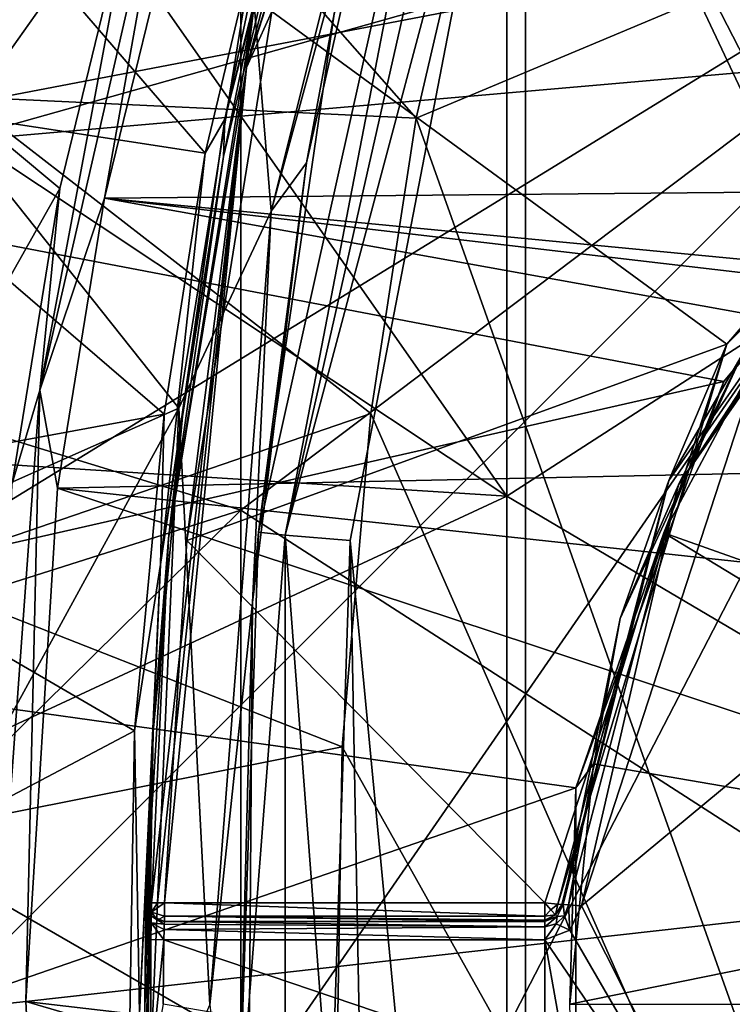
# Model space of a CAD drawing. Extents: x -252 to 252, y -10 to 685.
# Tile 30 of 256: x -9.68 to -5.81, y 81.5 to 86.85. Entities that reach past the tile are written whole.
import ezdxf

# ---------------------------------------------------------------- set-up
doc = ezdxf.new("R2010")
doc.units = 0
doc.header["$LTSCALE"] = 65.369103
for name, color, linetype in [('103', 7, 'CONTINUOUS'), ('105', 7, 'CONTINUOUS'), ('108', 7, 'CONTINUOUS'), ('111', 7, 'CONTINUOUS'), ('116', 7, 'CONTINUOUS'), ('130', 7, 'CONTINUOUS'), ('152', 7, 'CONTINUOUS'), ('164', 7, 'CONTINUOUS'), ('179', 7, 'CONTINUOUS'), ('180', 7, 'CONTINUOUS'), ('181', 7, 'CONTINUOUS'), ('202', 7, 'CONTINUOUS'), ('203', 7, 'CONTINUOUS'), ('204', 7, 'CONTINUOUS'), ('248', 7, 'CONTINUOUS'), ('249', 7, 'CONTINUOUS'), ('250', 7, 'CONTINUOUS'), ('251', 7, 'CONTINUOUS'), ('252', 7, 'CONTINUOUS'), ('2525', 7, 'CONTINUOUS'), ('281', 7, 'CONTINUOUS'), ('3404', 7, 'CONTINUOUS'), ('3406', 7, 'CONTINUOUS'), ('3408', 7, 'CONTINUOUS'), ('3501', 7, 'CONTINUOUS'), ('3507', 7, 'CONTINUOUS'), ('3510', 7, 'CONTINUOUS'), ('3514', 7, 'CONTINUOUS'), ('3540', 7, 'CONTINUOUS'), ('3571', 7, 'CONTINUOUS'), ('3574', 7, 'CONTINUOUS'), ('58', 7, 'CONTINUOUS'), ('61', 7, 'CONTINUOUS'), ('82', 7, 'CONTINUOUS'), ('83', 7, 'CONTINUOUS'), ('86', 7, 'CONTINUOUS'), ('87', 7, 'CONTINUOUS')]:
    doc.layers.add(name, color=color, linetype=linetype)

msp = doc.modelspace()

# ---------------------------------------------------------------- linework, layer by layer
at = {"layer": '103', "color": 7, "linetype": 'CONTINUOUS'}
for points in [[(-9.8274, 89.3418, -6.5), (-10.4758, 86.8225, -6.5), (-8.4242, 87.153, -6.5), (-9.8274, 89.3418, -6.5)], [(-8.4242, 87.153, -6.5), (-10.4758, 86.8225, -6.5), (-8.8154, 84.7367, -6.5), (-8.4242, 87.153, -6.5)], [(-10.4758, 86.8225, -6.5), (-10.9031, 83.8114, -6.5), (-8.8154, 84.7367, -6.5), (-10.4758, 86.8225, -6.5)], [(-8.8154, 84.7367, -6.5), (-10.9898, 80.7621, -6.5), (-8.9894, 80.707, -6.5), (-8.8154, 84.7367, -6.5)], [(-10.9031, 83.8114, -6.5), (-10.9898, 80.7621, -6.5), (-8.8154, 84.7367, -6.5), (-10.9031, 83.8114, -6.5)]]:
    msp.add_3dface(points, dxfattribs=at)
at = {"layer": '105', "color": 7, "linetype": 'CONTINUOUS'}
for points in [[(-7.5248, 88.7088, -6), (-8.1223, 86.0689, -6), (-7.9721, 86.8774), (-7.5248, 88.7088, -6)], [(-7.9721, 86.8774), (-8.1223, 86.0689, -6), (-8.383, 84.0634), (-7.9721, 86.8774)], [(-8.1223, 86.0689, -6), (-8.4155, 83.6805, -6), (-8.383, 84.0634), (-8.1223, 86.0689, -6)], [(-8.383, 84.0634), (-8.4155, 83.6805, -6), (-8.4906, 80.7718), (-8.383, 84.0634)], [(-8.4155, 83.6805, -6), (-8.4447, 79.7344, -6), (-8.4906, 80.7718), (-8.4155, 83.6805, -6)]]:
    msp.add_3dface(points, dxfattribs=at)
at = {"layer": '108', "color": 7, "linetype": 'CONTINUOUS'}
for points in [[(-6.6285, 82.0339, -15), (-5.6676, 84.9784, -15), (-5.7032, 82.802, -15), (-6.6285, 82.0339, -15)], [(-5.7032, 80.1979, -15), (-6.6285, 82.0339, -15), (-5.7032, 82.802, -15), (-5.7032, 80.1979, -15)], [(-6.692, 81.9032, -15), (-6.6285, 82.0339, -15), (-5.7032, 80.1979, -15), (-6.692, 81.9032, -15)], [(-6.8279, 81.85, -15), (-6.692, 81.9032, -15), (-5.7032, 80.1979, -15), (-6.8279, 81.85, -15)], [(-8.9, 81.5, -15), (-8.8975, 81.85, -15), (-6.8279, 81.15, -15), (-8.9, 81.5, -15)], [(-8.8975, 81.85, -15), (-6.8279, 81.85, -15), (-6.8279, 81.15, -15), (-8.8975, 81.85, -15)], [(-6.6924, 81.0971, -15), (-6.8279, 81.85, -15), (-5.7032, 80.1979, -15), (-6.6924, 81.0971, -15)], [(-6.8279, 81.15, -15), (-6.8279, 81.85, -15), (-6.6924, 81.0971, -15), (-6.8279, 81.15, -15)]]:
    msp.add_3dface(points, dxfattribs=at)
at = {"layer": '111', "color": 7, "linetype": 'CONTINUOUS'}
for points in [[(-5.7532, 85.0304, -11.1), (-6.4171, 83.5937, -14.9), (-6.4171, 83.5937, -11.1), (-5.7532, 85.0304, -11.1)], [(-5.7532, 85.0304, -14.9), (-6.4171, 83.5937, -14.9), (-5.7532, 85.0304, -11.1), (-5.7532, 85.0304, -14.9)], [(-6.4171, 83.5937, -14.9), (-6.7282, 82.042, -14.9), (-6.4171, 83.5937, -11.1), (-6.4171, 83.5937, -14.9)], [(-6.7282, 82.042, -14.9), (-6.7282, 82.042, -11.1), (-6.4171, 83.5937, -11.1), (-6.7282, 82.042, -14.9)]]:
    msp.add_3dface(points, dxfattribs=at)
at = {"layer": '116', "color": 7, "linetype": 'CONTINUOUS'}
for points in [[(-8.4242, 87.153, -6.5), (-8.3136, 85.8066, -6.3536), (-7.2658, 89.9935, -6.3536), (-8.4242, 87.153, -6.5)], [(-8.3136, 85.8066, -6.3536), (-7.5248, 88.7088, -6), (-7.2658, 89.9935, -6.3536), (-8.3136, 85.8066, -6.3536)], [(-8.1223, 86.0689, -6), (-7.5248, 88.7088, -6), (-8.3136, 85.8066, -6.3536), (-8.1223, 86.0689, -6)], [(-8.4242, 87.153, -6.5), (-8.8154, 84.7367, -6.5), (-8.3136, 85.8066, -6.3536), (-8.4242, 87.153, -6.5)], [(-8.4155, 83.6805, -6), (-8.1223, 86.0689, -6), (-8.3136, 85.8066, -6.3536), (-8.4155, 83.6805, -6)], [(-8.8154, 84.7367, -6.5), (-8.6465, 81.4971, -6.3536), (-8.3136, 85.8066, -6.3536), (-8.8154, 84.7367, -6.5)], [(-8.6465, 81.4971, -6.3536), (-8.4155, 83.6805, -6), (-8.3136, 85.8066, -6.3536), (-8.6465, 81.4971, -6.3536)], [(-8.8154, 84.7367, -6.5), (-8.9894, 80.707, -6.5), (-8.6465, 81.4971, -6.3536), (-8.8154, 84.7367, -6.5)], [(-8.4447, 79.7344, -6), (-8.4155, 83.6805, -6), (-8.6465, 81.4971, -6.3536), (-8.4447, 79.7344, -6)]]:
    msp.add_3dface(points, dxfattribs=at)
at = {"layer": '130', "color": 7, "linetype": 'CONTINUOUS'}
for points in [[(-8.383, 84.0634), (-8.2375, 84.0464, 0.3536), (-7.2705, 89.0491, 0.3536), (-8.383, 84.0634)], [(-7.9721, 86.8774), (-8.383, 84.0634), (-7.2705, 89.0491, 0.3536), (-7.9721, 86.8774)], [(-7.2705, 89.0491, 0.3536), (-8.2375, 84.0464, 0.3536), (-7.1149, 89.0011, 0.4622), (-7.2705, 89.0491, 0.3536)], [(-8.2375, 84.0464, 0.3536), (-6.9326, 88.9451, 0.5), (-7.1149, 89.0011, 0.4622), (-8.2375, 84.0464, 0.3536)], [(-7.8845, 84.0175, 0.5), (-6.9326, 88.9451, 0.5), (-8.2375, 84.0464, 0.3536), (-7.8845, 84.0175, 0.5)], [(-8.383, 84.0634), (-8.4906, 80.7718), (-8.2375, 84.0464, 0.3536), (-8.383, 84.0634)], [(-8.4906, 80.7718), (-8.2374, 78.9535, 0.3536), (-8.2375, 84.0464, 0.3536), (-8.4906, 80.7718)], [(-7.9905, 80.7849, 0.5), (-7.8845, 84.0175, 0.5), (-8.2375, 84.0464, 0.3536), (-7.9905, 80.7849, 0.5)], [(-8.2374, 78.9535, 0.3536), (-7.9905, 80.7849, 0.5), (-8.2375, 84.0464, 0.3536), (-8.2374, 78.9535, 0.3536)]]:
    msp.add_3dface(points, dxfattribs=at)
at = {"layer": '152', "color": 7, "linetype": 'CONTINUOUS'}
for points in [[(-8.8939, 81.95, -14.9), (-8.8939, 81.95, -11.1), (-6.8279, 81.95, -14.9), (-8.8939, 81.95, -14.9)], [(-6.8279, 81.95, -14.9), (-8.8939, 81.95, -11.1), (-6.8279, 81.95, -11.1), (-6.8279, 81.95, -14.9)]]:
    msp.add_3dface(points, dxfattribs=at)
at = {"layer": '164', "color": 7, "linetype": 'CONTINUOUS'}
for points in [[(-6.7282, 82.042, -11.1), (-6.7282, 82.042, -14.9), (-6.7601, 81.9765, -14.9), (-6.7282, 82.042, -11.1)], [(-6.7282, 82.042, -11.1), (-6.7601, 81.9765, -14.9), (-6.7601, 81.9765, -11.1), (-6.7282, 82.042, -11.1)], [(-6.7601, 81.9765, -14.9), (-6.8279, 81.95, -14.9), (-6.7601, 81.9765, -11.1), (-6.7601, 81.9765, -14.9)], [(-6.8279, 81.95, -14.9), (-6.8279, 81.95, -11.1), (-6.7601, 81.9765, -11.1), (-6.8279, 81.95, -14.9)]]:
    msp.add_3dface(points, dxfattribs=at)
at = {"layer": '179', "color": 7, "linetype": 'CONTINUOUS'}
for points in [[(-4.773, 86.273, -14.9), (-4.7523, 86.2523, -14.9707), (-6.1008, 84.3193, -14.9707), (-4.773, 86.273, -14.9)], [(-5.7532, 85.0304, -14.9), (-4.773, 86.273, -14.9), (-6.1008, 84.3193, -14.9707), (-5.7532, 85.0304, -14.9)], [(-4.7523, 86.2523, -14.9707), (-5.6676, 84.9784, -15), (-6.1008, 84.3193, -14.9707), (-4.7523, 86.2523, -14.9707)], [(-6.4171, 83.5937, -14.9), (-5.7532, 85.0304, -14.9), (-6.1008, 84.3193, -14.9707), (-6.4171, 83.5937, -14.9)], [(-5.6676, 84.9784, -15), (-6.6285, 82.0339, -15), (-6.1008, 84.3193, -14.9707), (-5.6676, 84.9784, -15)], [(-6.1008, 84.3193, -14.9707), (-6.6285, 82.0339, -15), (-6.699, 82.0396, -14.9707), (-6.1008, 84.3193, -14.9707)], [(-6.4171, 83.5937, -14.9), (-6.1008, 84.3193, -14.9707), (-6.699, 82.0396, -14.9707), (-6.4171, 83.5937, -14.9)], [(-6.7282, 82.042, -14.9), (-6.4171, 83.5937, -14.9), (-6.699, 82.0396, -14.9707), (-6.7282, 82.042, -14.9)]]:
    msp.add_3dface(points, dxfattribs=at)
at = {"layer": '180', "color": 7, "linetype": 'CONTINUOUS'}
for points in [[(-6.7601, 81.9765, -14.9), (-6.7282, 82.042, -14.9), (-6.7195, 81.9795, -14.9707), (-6.7601, 81.9765, -14.9)], [(-6.7282, 82.042, -14.9), (-6.699, 82.0396, -14.9707), (-6.7195, 81.9795, -14.9707), (-6.7282, 82.042, -14.9)], [(-6.699, 82.0396, -14.9707), (-6.692, 81.9032, -15), (-6.7195, 81.9795, -14.9707), (-6.699, 82.0396, -14.9707)], [(-6.6285, 82.0339, -15), (-6.692, 81.9032, -15), (-6.699, 82.0396, -14.9707), (-6.6285, 82.0339, -15)], [(-6.8279, 81.95, -14.9), (-6.7601, 81.9765, -14.9), (-6.8279, 81.9207, -14.9707), (-6.8279, 81.95, -14.9)], [(-6.7601, 81.9765, -14.9), (-6.7663, 81.9363, -14.9707), (-6.8279, 81.9207, -14.9707), (-6.7601, 81.9765, -14.9)], [(-6.7195, 81.9795, -14.9707), (-6.692, 81.9032, -15), (-6.7663, 81.9363, -14.9707), (-6.7195, 81.9795, -14.9707)], [(-6.7601, 81.9765, -14.9), (-6.7195, 81.9795, -14.9707), (-6.7663, 81.9363, -14.9707), (-6.7601, 81.9765, -14.9)], [(-6.7663, 81.9363, -14.9707), (-6.8279, 81.85, -15), (-6.8279, 81.9207, -14.9707), (-6.7663, 81.9363, -14.9707)], [(-6.692, 81.9032, -15), (-6.8279, 81.85, -15), (-6.7663, 81.9363, -14.9707), (-6.692, 81.9032, -15)]]:
    msp.add_3dface(points, dxfattribs=at)
at = {"layer": '181', "color": 7, "linetype": 'CONTINUOUS'}
for points in [[(-8.8939, 81.95, -14.9), (-6.8279, 81.9207, -14.9707), (-8.8945, 81.9353, -14.9521), (-8.8939, 81.95, -14.9)], [(-8.8939, 81.95, -14.9), (-6.8279, 81.95, -14.9), (-6.8279, 81.9207, -14.9707), (-8.8939, 81.95, -14.9)], [(-6.8279, 81.85, -15), (-8.8975, 81.85, -15), (-8.8957, 81.9054, -14.9832), (-6.8279, 81.85, -15)], [(-8.8945, 81.9353, -14.9521), (-6.8279, 81.9207, -14.9707), (-8.8957, 81.9054, -14.9832), (-8.8945, 81.9353, -14.9521)], [(-6.8279, 81.9207, -14.9707), (-6.8279, 81.85, -15), (-8.8957, 81.9054, -14.9832), (-6.8279, 81.9207, -14.9707)]]:
    msp.add_3dface(points, dxfattribs=at)
at = {"layer": '202', "color": 7, "linetype": 'CONTINUOUS'}
for points in [[(-8.8939, 82.05, -11), (-6.8279, 82.05, -11), (-6.8279, 81.9786, -11.03), (-8.8939, 82.05, -11)], [(-8.8939, 81.9793, -11.0293), (-8.8939, 82.05, -11), (-6.8279, 81.9786, -11.03), (-8.8939, 81.9793, -11.0293)], [(-6.8279, 81.95, -11.1), (-8.8939, 81.95, -11.1), (-8.8939, 81.9793, -11.0293), (-6.8279, 81.95, -11.1)], [(-6.8279, 81.95, -11.1), (-8.8939, 81.9793, -11.0293), (-6.8279, 81.9572, -11.0626), (-6.8279, 81.95, -11.1)], [(-6.8279, 81.9572, -11.0626), (-8.8939, 81.9793, -11.0293), (-6.8279, 81.9786, -11.03), (-6.8279, 81.9572, -11.0626)]]:
    msp.add_3dface(points, dxfattribs=at)
at = {"layer": '203', "color": 7, "linetype": 'CONTINUOUS'}
for points in [[(-6.8279, 81.9786, -11.03), (-6.8279, 82.05, -11), (-6.794, 82.0133, -11.0134), (-6.8279, 81.9786, -11.03)], [(-6.794, 82.0133, -11.0134), (-6.8279, 82.05, -11), (-6.7568, 82.0443, -11.0299), (-6.794, 82.0133, -11.0134)], [(-6.7692, 81.9864, -11.05), (-6.8279, 81.9786, -11.03), (-6.794, 82.0133, -11.0134), (-6.7692, 81.9864, -11.05)], [(-6.7692, 81.9864, -11.05), (-6.794, 82.0133, -11.0134), (-6.7568, 82.0443, -11.0299), (-6.7692, 81.9864, -11.05)], [(-6.7354, 82.0426, -11.0626), (-6.7692, 81.9864, -11.05), (-6.7568, 82.0443, -11.0299), (-6.7354, 82.0426, -11.0626)], [(-6.7282, 82.042, -11.1), (-6.7692, 81.9864, -11.05), (-6.7354, 82.0426, -11.0626), (-6.7282, 82.042, -11.1)], [(-6.7282, 82.042, -11.1), (-6.7601, 81.9765, -11.1), (-6.7692, 81.9864, -11.05), (-6.7282, 82.042, -11.1)], [(-6.8279, 81.9572, -11.0626), (-6.8279, 81.9786, -11.03), (-6.7692, 81.9864, -11.05), (-6.8279, 81.9572, -11.0626)], [(-6.7601, 81.9765, -11.1), (-6.8279, 81.9572, -11.0626), (-6.7692, 81.9864, -11.05), (-6.7601, 81.9765, -11.1)], [(-6.7601, 81.9765, -11.1), (-6.8279, 81.95, -11.1), (-6.8279, 81.9572, -11.0626), (-6.7601, 81.9765, -11.1)]]:
    msp.add_3dface(points, dxfattribs=at)
at = {"layer": '204', "color": 7, "linetype": 'CONTINUOUS'}
for points in [[(-5.838, 85.0831, -11), (-3.5819, 87.3387, -11), (-4.7937, 86.2937, -11.0293), (-5.838, 85.0831, -11)], [(-6.154, 84.3439, -11.0293), (-5.838, 85.0831, -11), (-4.7937, 86.2937, -11.0293), (-6.154, 84.3439, -11.0293)], [(-5.7532, 85.0304, -11.1), (-6.154, 84.3439, -11.0293), (-4.7937, 86.2937, -11.0293), (-5.7532, 85.0304, -11.1)], [(-6.8279, 82.05, -11), (-5.838, 85.0831, -11), (-6.7568, 82.0443, -11.0299), (-6.8279, 82.05, -11)], [(-6.7568, 82.0443, -11.0299), (-5.838, 85.0831, -11), (-6.154, 84.3439, -11.0293), (-6.7568, 82.0443, -11.0299)], [(-5.7532, 85.0304, -11.1), (-6.4171, 83.5937, -11.1), (-6.154, 84.3439, -11.0293), (-5.7532, 85.0304, -11.1)], [(-6.7354, 82.0426, -11.0626), (-6.7568, 82.0443, -11.0299), (-6.154, 84.3439, -11.0293), (-6.7354, 82.0426, -11.0626)], [(-6.7282, 82.042, -11.1), (-6.7354, 82.0426, -11.0626), (-6.154, 84.3439, -11.0293), (-6.7282, 82.042, -11.1)], [(-6.4171, 83.5937, -11.1), (-6.7282, 82.042, -11.1), (-6.154, 84.3439, -11.0293), (-6.4171, 83.5937, -11.1)]]:
    msp.add_3dface(points, dxfattribs=at)
at = {"layer": '248', "color": 7, "linetype": 'CONTINUOUS'}
for points in [[(-9, 81.5, -15.1), (-8.9975, 81.8514, -15.1), (-8.9682, 81.851, -15.0293), (-9, 81.5, -15.1)], [(-8.9975, 81.1486, -15.1), (-9, 81.5, -15.1), (-8.9682, 81.851, -15.0293), (-8.9975, 81.1486, -15.1)], [(-8.9682, 81.149, -15.0293), (-8.9975, 81.1486, -15.1), (-8.9682, 81.851, -15.0293), (-8.9682, 81.149, -15.0293)], [(-8.8975, 81.85, -15), (-8.9682, 81.149, -15.0293), (-8.9682, 81.851, -15.0293), (-8.8975, 81.85, -15)], [(-8.8975, 81.85, -15), (-8.9, 81.5, -15), (-8.9682, 81.149, -15.0293), (-8.8975, 81.85, -15)]]:
    msp.add_3dface(points, dxfattribs=at)
at = {"layer": '249', "color": 7, "linetype": 'CONTINUOUS'}
for points in [[(-8.9941, 82.0415, -14.9646), (-8.9938, 82.0522, -14.9), (-8.9666, 81.9427, -14.9913), (-8.9941, 82.0415, -14.9646)], [(-8.9938, 82.0522, -14.9), (-8.9654, 81.9801, -14.9), (-8.9666, 81.9427, -14.9913), (-8.9938, 82.0522, -14.9)], [(-8.9952, 81.988, -15.0466), (-8.9941, 82.0415, -14.9646), (-8.9666, 81.9427, -14.9913), (-8.9952, 81.988, -15.0466)], [(-8.9975, 81.8514, -15.1), (-8.9952, 81.988, -15.0466), (-8.9682, 81.851, -15.0293), (-8.9975, 81.8514, -15.1)], [(-8.9682, 81.851, -15.0293), (-8.9952, 81.988, -15.0466), (-8.9666, 81.9427, -14.9913), (-8.9682, 81.851, -15.0293)], [(-8.9654, 81.9801, -14.9), (-8.8945, 81.9353, -14.9521), (-8.9666, 81.9427, -14.9913), (-8.9654, 81.9801, -14.9)], [(-8.8939, 81.95, -14.9), (-8.8945, 81.9353, -14.9521), (-8.9654, 81.9801, -14.9), (-8.8939, 81.95, -14.9)], [(-8.8975, 81.85, -15), (-8.9682, 81.851, -15.0293), (-8.9666, 81.9427, -14.9913), (-8.8975, 81.85, -15)], [(-8.8957, 81.9054, -14.9832), (-8.8975, 81.85, -15), (-8.9666, 81.9427, -14.9913), (-8.8957, 81.9054, -14.9832)], [(-8.8945, 81.9353, -14.9521), (-8.8957, 81.9054, -14.9832), (-8.9666, 81.9427, -14.9913), (-8.8945, 81.9353, -14.9521)]]:
    msp.add_3dface(points, dxfattribs=at)
at = {"layer": '250', "color": 7, "linetype": 'CONTINUOUS'}
for points in [[(-8.9646, 81.9793, -11.1), (-8.9654, 81.9801, -14.9), (-8.9938, 82.0522, -11.1), (-8.9646, 81.9793, -11.1)], [(-8.9654, 81.9801, -14.9), (-8.9938, 82.0522, -14.9), (-8.9938, 82.0522, -11.1), (-8.9654, 81.9801, -14.9)], [(-8.9316, 81.9574, -11.1), (-8.9654, 81.9801, -14.9), (-8.9646, 81.9793, -11.1), (-8.9316, 81.9574, -11.1)], [(-8.8939, 81.95, -11.1), (-8.8939, 81.95, -14.9), (-8.9654, 81.9801, -14.9), (-8.8939, 81.95, -11.1)], [(-8.8939, 81.95, -11.1), (-8.9654, 81.9801, -14.9), (-8.9316, 81.9574, -11.1), (-8.8939, 81.95, -11.1)]]:
    msp.add_3dface(points, dxfattribs=at)
at = {"layer": '251', "color": 7, "linetype": 'CONTINUOUS'}
for points in [[(-8.9646, 81.9793, -11.1), (-8.9938, 82.0522, -11.1), (-8.9645, 81.9999, -11.0499), (-8.9646, 81.9793, -11.1)], [(-8.9938, 82.0522, -11.1), (-8.9635, 82.0514, -11.0283), (-8.9645, 81.9999, -11.0499), (-8.9938, 82.0522, -11.1)], [(-8.9635, 82.0514, -11.0283), (-8.9313, 82.0505, -11.0073), (-8.9645, 81.9999, -11.0499), (-8.9635, 82.0514, -11.0283)], [(-8.9316, 81.9574, -11.1), (-8.9646, 81.9793, -11.1), (-8.9645, 81.9999, -11.0499), (-8.9316, 81.9574, -11.1)], [(-8.9313, 82.0505, -11.0073), (-8.8939, 82.05, -11), (-8.9645, 81.9999, -11.0499), (-8.9313, 82.0505, -11.0073)], [(-8.8939, 82.05, -11), (-8.8939, 81.9793, -11.0293), (-8.9645, 81.9999, -11.0499), (-8.8939, 82.05, -11)], [(-8.8939, 81.9793, -11.0293), (-8.9316, 81.9574, -11.1), (-8.9645, 81.9999, -11.0499), (-8.8939, 81.9793, -11.0293)], [(-8.8939, 81.9793, -11.0293), (-8.8939, 81.95, -11.1), (-8.9316, 81.9574, -11.1), (-8.8939, 81.9793, -11.0293)]]:
    msp.add_3dface(points, dxfattribs=at)
at = {"layer": '252', "color": 7, "linetype": 'CONTINUOUS'}
for points in [[(-8.4482, 86.5865, -11.0293), (-7.0762, 90.9416, -11.1), (-7.0693, 90.9387, -11.062), (-8.4482, 86.5865, -11.0293)], [(-7.7193, 89.3405, -11.1), (-7.0762, 90.9416, -11.1), (-8.4482, 86.5865, -11.0293), (-7.7193, 89.3405, -11.1)], [(-7.0496, 90.9296, -11.0294), (-8.4482, 86.5865, -11.0293), (-7.0693, 90.9387, -11.062), (-7.0496, 90.9296, -11.0294)], [(-7.0496, 90.9296, -11.0294), (-8.3102, 86.8904, -11), (-8.4482, 86.5865, -11.0293), (-7.0496, 90.9296, -11.0294)], [(-8.4078, 86.9122, -11.1), (-7.7193, 89.3405, -11.1), (-8.4482, 86.5865, -11.0293), (-8.4078, 86.9122, -11.1)], [(-8.8718, 84.0282, -11.1), (-8.4078, 86.9122, -11.1), (-8.4482, 86.5865, -11.0293), (-8.8718, 84.0282, -11.1)], [(-8.3102, 86.8904, -11), (-8.7724, 84.0181, -11), (-8.4482, 86.5865, -11.0293), (-8.3102, 86.8904, -11)], [(-8.9635, 82.0514, -11.0283), (-8.8718, 84.0282, -11.1), (-8.4482, 86.5865, -11.0293), (-8.9635, 82.0514, -11.0283)], [(-8.9313, 82.0505, -11.0073), (-8.9635, 82.0514, -11.0283), (-8.4482, 86.5865, -11.0293), (-8.9313, 82.0505, -11.0073)], [(-8.8939, 82.05, -11), (-8.9313, 82.0505, -11.0073), (-8.4482, 86.5865, -11.0293), (-8.8939, 82.05, -11)], [(-8.7724, 84.0181, -11), (-8.8939, 82.05, -11), (-8.4482, 86.5865, -11.0293), (-8.7724, 84.0181, -11)], [(-8.9938, 82.0522, -11.1), (-8.8718, 84.0282, -11.1), (-8.9635, 82.0514, -11.0283), (-8.9938, 82.0522, -11.1)]]:
    msp.add_3dface(points, dxfattribs=at)
at = {"layer": '2525', "color": 7, "linetype": 'CONTINUOUS'}
for points in [[(-9.7143, 88.0981, -64.5), (-10.2053, 86.1402, -64.5), (-3.6, 88, -64.5), (-9.7143, 88.0981, -64.5)], [(-10.5888, 83.711, -64.5), (-10.7493, 80.8559, -64.5), (-3.6, 88, -64.5), (-10.5888, 83.711, -64.5)], [(-10.7493, 80.8559, -64.5), (-10.5994, 77.8877, -64.5), (-3.6, 88, -64.5), (-10.7493, 80.8559, -64.5)], [(-10.5994, 77.8877, -64.5), (-10.188, 75.2771, -64.5), (-3.6, 88, -64.5), (-10.5994, 77.8877, -64.5)], [(-10.2053, 86.1402, -64.5), (-10.5888, 83.711, -64.5), (-3.6, 88, -64.5), (-10.2053, 86.1402, -64.5)], [(-3.6, 88, -64.5), (-10.188, 75.2771, -64.5), (-3.6, 75, -64.5), (-3.6, 88, -64.5)]]:
    msp.add_3dface(points, dxfattribs=at)
at = {"layer": '281', "color": 7, "linetype": 'CONTINUOUS'}
for points in [[(-7.9703, 88.6729, -57.9707), (-8.0357, 88.3554, -57.9), (-8.5649, 86.3049, -57.9707), (-7.9703, 88.6729, -57.9707)], [(-8.1318, 88.3838, -58), (-7.9703, 88.6729, -57.9707), (-8.5649, 86.3049, -57.9707), (-8.1318, 88.3838, -58)], [(-8.6722, 86.1213, -58), (-8.1318, 88.3838, -58), (-8.5649, 86.3049, -57.9707), (-8.6722, 86.1213, -58)], [(-8.0357, 88.3554, -57.9), (-8.5738, 86.1029, -57.9), (-8.5649, 86.3049, -57.9707), (-8.0357, 88.3554, -57.9)], [(-8.5649, 86.3049, -57.9707), (-8.7959, 84.691, -57.9), (-8.9151, 83.888, -57.9707), (-8.5649, 86.3049, -57.9707)], [(-8.6722, 86.1213, -58), (-8.5649, 86.3049, -57.9707), (-8.9151, 83.888, -57.9707), (-8.6722, 86.1213, -58)], [(-8.5738, 86.1029, -57.9), (-8.7959, 84.691, -57.9), (-8.5649, 86.3049, -57.9707), (-8.5738, 86.1029, -57.9)], [(-8.895, 84.7037, -58), (-8.6722, 86.1213, -58), (-8.9151, 83.888, -57.9707), (-8.895, 84.7037, -58)], [(-9.0562, 82.9845, -58), (-8.895, 84.7037, -58), (-8.9151, 83.888, -57.9707), (-9.0562, 82.9845, -58)], [(-8.7959, 84.691, -57.9), (-8.956, 82.9786, -57.9), (-8.9151, 83.888, -57.9707), (-8.7959, 84.691, -57.9)], [(-9.0562, 82.9845, -58), (-8.9151, 83.888, -57.9707), (-9.0292, 81.4485, -57.9707), (-9.0562, 82.9845, -58)], [(-8.9151, 83.888, -57.9707), (-8.956, 82.9786, -57.9), (-9.0292, 81.4485, -57.9707), (-8.9151, 83.888, -57.9707)], [(-9.0913, 80.8662, -58), (-9.0562, 82.9845, -58), (-9.0292, 81.4485, -57.9707), (-9.0913, 80.8662, -58)], [(-8.956, 82.9786, -57.9), (-8.9919, 80.8687, -57.9), (-9.0292, 81.4485, -57.9707), (-8.956, 82.9786, -57.9)]]:
    msp.add_3dface(points, dxfattribs=at)
at = {"layer": '3404', "color": 7, "linetype": 'CONTINUOUS'}
for points in [[(-7.0562, 88.3338, -68.3), (-3.5, 88, -68.3), (-7.5271, 86.3103, -68.3), (-7.0562, 88.3338, -68.3)], [(-3.5, 88, -68.3), (-3.5, 75, -68.3), (-7.5271, 86.3103, -68.3), (-3.5, 88, -68.3)], [(-7.5271, 86.3103, -68.3), (-3.5, 75, -68.3), (-7.7724, 84.7073, -68.3), (-7.5271, 86.3103, -68.3)], [(-7.7724, 84.7073, -68.3), (-3.5, 75, -68.3), (-7.9275, 82.8969, -68.3), (-7.7724, 84.7073, -68.3)], [(-7.9275, 82.8969, -68.3), (-3.5, 75, -68.3), (-7.9589, 81.0019, -68.3), (-7.9275, 82.8969, -68.3)]]:
    msp.add_3dface(points, dxfattribs=at)
at = {"layer": '3406', "color": 7, "linetype": 'CONTINUOUS'}
msp.add_3dface([(-9.9924, 86.4266, -68.4), (-12.094, 88.382, -68.5), (-9.5253, 88.5811, -68.4), (-9.9924, 86.4266, -68.4)], dxfattribs=at)
at = {"layer": '3408', "color": 7, "linetype": 'CONTINUOUS'}
for points in [[(-7.5271, 86.3103, -68.3), (-9.9924, 86.4266, -68.4), (-9.5253, 88.5811, -68.4), (-7.5271, 86.3103, -68.3)], [(-7.0562, 88.3338, -68.3), (-7.5271, 86.3103, -68.3), (-9.5253, 88.5811, -68.4), (-7.0562, 88.3338, -68.3)], [(-7.7724, 84.7073, -68.3), (-10.3184, 83.8355, -68.4), (-9.9924, 86.4266, -68.4), (-7.7724, 84.7073, -68.3)], [(-7.5271, 86.3103, -68.3), (-7.7724, 84.7073, -68.3), (-9.9924, 86.4266, -68.4), (-7.5271, 86.3103, -68.3)], [(-7.7724, 84.7073, -68.3), (-7.9275, 82.8969, -68.3), (-10.3184, 83.8355, -68.4), (-7.7724, 84.7073, -68.3)], [(-7.9275, 82.8969, -68.3), (-10.397, 82.4075, -68.4), (-10.3184, 83.8355, -68.4), (-7.9275, 82.8969, -68.3)], [(-7.9275, 82.8969, -68.3), (-7.9589, 81.0019, -68.3), (-10.397, 82.4075, -68.4), (-7.9275, 82.8969, -68.3)], [(-7.9589, 81.0019, -68.3), (-10.4059, 80.957, -68.4), (-10.397, 82.4075, -68.4), (-7.9589, 81.0019, -68.3)]]:
    msp.add_3dface(points, dxfattribs=at)
at = {"layer": '3501', "color": 7, "linetype": 'CONTINUOUS'}
for points in [[(-11.3822, 88.2418, 13.5), (-11.8657, 86.0263, 13.5), (-2.3099, 87.8546, 13.5), (-11.3822, 88.2418, 13.5)], [(-2.3099, 87.8546, 13.5), (-11.8657, 86.0263, 13.5), (-4.3442, 86.6811, 13.5), (-2.3099, 87.8546, 13.5)], [(-4.3442, 86.6811, 13.5), (-11.8657, 86.0263, 13.5), (-5.8547, 84.882, 13.5), (-4.3442, 86.6811, 13.5)], [(-11.8657, 86.0263, 13.5), (-12.1789, 83.446, 13.5), (-5.8547, 84.882, 13.5), (-11.8657, 86.0263, 13.5)], [(-5.8547, 84.882, 13.5), (-12.1789, 83.446, 13.5), (-6.6585, 82.6746, 13.5), (-5.8547, 84.882, 13.5)], [(-12.1789, 83.446, 13.5), (-12.2387, 80.7486, 13.5), (-6.6585, 82.6746, 13.5), (-12.1789, 83.446, 13.5)], [(-6.6585, 82.6746, 13.5), (-12.2387, 80.7486, 13.5), (-6.6585, 80.3253, 13.5), (-6.6585, 82.6746, 13.5)]]:
    msp.add_3dface(points, dxfattribs=at)
at = {"layer": '3507', "color": 7, "linetype": 'CONTINUOUS'}
for points in [[(9.1847, 86.0451, 8), (-8.8051, 87.5721, 8), (8.304, 89.07, 8), (9.1847, 86.0451, 8)], [(-9.2195, 85.8769, 8), (-8.8051, 87.5721, 8), (9.1847, 86.0451, 8), (-9.2195, 85.8769, 8)], [(9.4998, 84.0812, 8), (-9.2195, 85.8769, 8), (9.1847, 86.0451, 8), (9.4998, 84.0812, 8)], [(-9.474, 84.3026, 8), (-9.2195, 85.8769, 8), (-1.4286, 84.4747, 8), (-9.474, 84.3026, 8)], [(-9.2195, 85.8769, 8), (9.4998, 84.0812, 8), (0, 84.8, 8), (-9.2195, 85.8769, 8)], [(-9.2195, 85.8769, 8), (0, 84.8, 8), (-1.4286, 84.4747, 8), (-9.2195, 85.8769, 8)], [(-2.5788, 83.5589, 8), (-9.474, 84.3026, 8), (-1.4286, 84.4747, 8), (-2.5788, 83.5589, 8)], [(-9.6463, 81.5154, 8), (-9.474, 84.3026, 8), (-3.2172, 82.2346, 8), (-9.6463, 81.5154, 8)], [(-3.2172, 82.2346, 8), (-9.474, 84.3026, 8), (-2.5788, 83.5589, 8), (-3.2172, 82.2346, 8)], [(-3.2172, 80.7654, 8), (-9.6463, 81.5154, 8), (-3.2172, 82.2346, 8), (-3.2172, 80.7654, 8)], [(-2.5788, 79.4411, 8), (-9.6463, 81.5154, 8), (-3.2172, 80.7654, 8), (-2.5788, 79.4411, 8)], [(-9.5256, 79.1592, 8), (-9.6463, 81.5154, 8), (-2.5788, 79.4411, 8), (-9.5256, 79.1592, 8)]]:
    msp.add_3dface(points, dxfattribs=at)
at = {"layer": '3510', "color": 7, "linetype": 'CONTINUOUS'}
for points in [[(-9.9682, 86.3495, 1.1369), (-9.5301, 88.0483, 1.1369), (-9.0416, 87.6536, 7.7718), (-9.9682, 86.3495, 1.1369)], [(-9.4625, 85.9292, 7.7718), (-9.9682, 86.3495, 1.1369), (-9.0416, 87.6536, 7.7718), (-9.4625, 85.9292, 7.7718)], [(-10.2892, 84.4646, 1.1369), (-9.9682, 86.3495, 1.1369), (-9.4625, 85.9292, 7.7718), (-10.2892, 84.4646, 1.1369)], [(-9.721, 84.3281, 7.7718), (-10.2892, 84.4646, 1.1369), (-9.4625, 85.9292, 7.7718), (-9.721, 84.3281, 7.7718)]]:
    msp.add_3dface(points, dxfattribs=at)
at = {"layer": '3514', "color": 7, "linetype": 'CONTINUOUS'}
for points in [[(-5.5631, 85.2172, 13.4707), (-6.1814, 84.0604, 13.4707), (-2.9095, 82.9011, 10.0093), (-5.5631, 85.2172, 13.4707)], [(-6.1814, 84.0604, 13.4707), (-6.5622, 82.8053, 13.4707), (-3.1483, 82.2186, 10.0093), (-6.1814, 84.0604, 13.4707)], [(-2.9095, 82.9011, 10.0093), (-6.1814, 84.0604, 13.4707), (-3.1483, 82.2186, 10.0093), (-2.9095, 82.9011, 10.0093)], [(-6.5622, 82.8053, 13.4707), (-6.6907, 81.5, 13.4707), (-3.1483, 82.2186, 10.0093), (-6.5622, 82.8053, 13.4707)], [(-3.1483, 82.2186, 10.0093), (-6.6907, 81.5, 13.4707), (-3.2293, 81.5, 10.0093), (-3.1483, 82.2186, 10.0093)]]:
    msp.add_3dface(points, dxfattribs=at)
at = {"layer": '3540', "color": 7, "linetype": 'CONTINUOUS'}
for points in [[(-4.3442, 86.6811, 13.5), (-5.8547, 84.882, 13.5), (-4.731, 86.231, 13.4707), (-4.3442, 86.6811, 13.5)], [(-5.8547, 84.882, 13.5), (-5.5631, 85.2172, 13.4707), (-4.731, 86.231, 13.4707), (-5.8547, 84.882, 13.5)], [(-5.8547, 84.882, 13.5), (-6.1814, 84.0604, 13.4707), (-5.5631, 85.2172, 13.4707), (-5.8547, 84.882, 13.5)], [(-5.8547, 84.882, 13.5), (-6.6585, 82.6746, 13.5), (-6.1814, 84.0604, 13.4707), (-5.8547, 84.882, 13.5)], [(-6.6585, 82.6746, 13.5), (-6.5622, 82.8053, 13.4707), (-6.1814, 84.0604, 13.4707), (-6.6585, 82.6746, 13.5)], [(-6.6585, 82.6746, 13.5), (-6.6907, 81.5, 13.4707), (-6.5622, 82.8053, 13.4707), (-6.6585, 82.6746, 13.5)], [(-6.6585, 82.6746, 13.5), (-6.6585, 80.3253, 13.5), (-6.6907, 81.5, 13.4707), (-6.6585, 82.6746, 13.5)]]:
    msp.add_3dface(points, dxfattribs=at)
at = {"layer": '3571', "color": 7, "linetype": 'CONTINUOUS'}
msp.add_3dface([(-9.5301, 88.0483, 1.1369), (-9.9682, 86.3495, 1.1369), (-9.7166, 87.5774, 1.0394), (-9.5301, 88.0483, 1.1369)], dxfattribs=at)
at = {"layer": '3574', "color": 7, "linetype": 'CONTINUOUS'}
for points in [[(-9.2195, 85.8769, 8), (-9.5713, 84.8341, 7.9343), (-8.8232, 88.0965, 7.9343), (-9.2195, 85.8769, 8)], [(-9.5713, 84.8341, 7.9343), (-9.0416, 87.6536, 7.7718), (-8.8232, 88.0965, 7.9343), (-9.5713, 84.8341, 7.9343)], [(-8.8051, 87.5721, 8), (-9.2195, 85.8769, 8), (-8.8232, 88.0965, 7.9343), (-8.8051, 87.5721, 8)], [(-9.4625, 85.9292, 7.7718), (-9.0416, 87.6536, 7.7718), (-9.5713, 84.8341, 7.9343), (-9.4625, 85.9292, 7.7718)], [(-9.721, 84.3281, 7.7718), (-9.4625, 85.9292, 7.7718), (-9.5713, 84.8341, 7.9343), (-9.721, 84.3281, 7.7718)], [(-9.2195, 85.8769, 8), (-9.474, 84.3026, 8), (-9.5713, 84.8341, 7.9343), (-9.2195, 85.8769, 8)], [(-9.8148, 81.497, 7.9343), (-9.721, 84.3281, 7.7718), (-9.5713, 84.8341, 7.9343), (-9.8148, 81.497, 7.9343)], [(-9.6463, 81.5154, 8), (-9.8148, 81.497, 7.9343), (-9.5713, 84.8341, 7.9343), (-9.6463, 81.5154, 8)], [(-9.474, 84.3026, 8), (-9.6463, 81.5154, 8), (-9.5713, 84.8341, 7.9343), (-9.474, 84.3026, 8)], [(-9.6463, 81.5154, 8), (-9.5256, 79.1592, 8), (-9.8148, 81.497, 7.9343), (-9.6463, 81.5154, 8)]]:
    msp.add_3dface(points, dxfattribs=at)
at = {"layer": '58', "color": 7, "linetype": 'CONTINUOUS'}
for points in [[(-8.4789, 84.1834, 16.445), (-8.4789, 89.5425, 15.8559), (-12.1052, 85.2952, 14.722), (-8.4789, 84.1834, 16.445)], [(-12.1052, 85.2952, 14.722), (-8.4789, 89.5425, 15.8559), (-11.7284, 87.338, 14.7197), (-12.1052, 85.2952, 14.722)], [(-8.4789, 84.1834, 16.445), (-4.3079, 87.3284, 17.287), (-8.4789, 89.5425, 15.8559), (-8.4789, 84.1834, 16.445)], [(-4.3079, 81.4984, 17.626), (-4.3079, 87.3284, 17.287), (-8.4789, 84.1834, 16.445), (-4.3079, 81.4984, 17.626)], [(-12.3344, 82.9593, 14.7229), (-8.4789, 84.1834, 16.445), (-12.1052, 85.2952, 14.722), (-12.3344, 82.9593, 14.7229)], [(-8.4789, 78.7921, 16.4436), (-8.4789, 84.1834, 16.445), (-12.3501, 80.3682, 14.723), (-8.4789, 78.7921, 16.4436)], [(-12.3501, 80.3682, 14.723), (-8.4789, 84.1834, 16.445), (-12.3344, 82.9593, 14.7229), (-12.3501, 80.3682, 14.723)], [(-8.4789, 78.7921, 16.4436), (-4.3079, 81.4984, 17.626), (-8.4789, 84.1834, 16.445), (-8.4789, 78.7921, 16.4436)]]:
    msp.add_3dface(points, dxfattribs=at)
at = {"layer": '61', "color": 7, "linetype": 'CONTINUOUS'}
for points in [[(-7.0341, 89.7367, 15.2428), (-7.0341, 84.2583, 15.8677), (-10.2923, 88.9102, 14.0973), (-7.0341, 89.7367, 15.2428)], [(-7.0341, 89.7367, 15.2428), (-2.3802, 87.2608, 16.5455), (-7.0341, 84.2583, 15.8677), (-7.0341, 89.7367, 15.2428)], [(-10.2923, 88.9102, 14.0973), (-7.0341, 84.2583, 15.8677), (-10.8437, 86.7883, 14.1125), (-10.2923, 88.9102, 14.0973)], [(-2.3802, 87.2608, 16.5455), (-2.3802, 81.5116, 16.8817), (-7.0341, 84.2583, 15.8677), (-2.3802, 87.2608, 16.5455)], [(-10.8437, 86.7883, 14.1125), (-7.0341, 84.2583, 15.8677), (-11.2149, 84.5227, 14.1209), (-10.8437, 86.7883, 14.1125)], [(-11.2149, 84.5227, 14.1209), (-7.0341, 84.2583, 15.8677), (-11.3841, 82.238, 14.1224), (-11.2149, 84.5227, 14.1209)], [(-7.0341, 84.2583, 15.8677), (-7.0341, 78.7445, 15.8678), (-11.3841, 82.238, 14.1224), (-7.0341, 84.2583, 15.8677)], [(-7.0341, 84.2583, 15.8677), (-2.3802, 81.5116, 16.8817), (-7.0341, 78.7445, 15.8678), (-7.0341, 84.2583, 15.8677)], [(-11.3841, 82.238, 14.1224), (-7.0341, 78.7445, 15.8678), (-11.3519, 80.0003, 14.1215), (-11.3841, 82.238, 14.1224)], [(-2.3802, 81.5116, 16.8817), (-2.3802, 75.7623, 16.5482), (-7.0341, 78.7445, 15.8678), (-2.3802, 81.5116, 16.8817)]]:
    msp.add_3dface(points, dxfattribs=at)
at = {"layer": '82', "color": 7, "linetype": 'CONTINUOUS'}
for points in [[(-7.8845, 84.0175, 0.5), (-6.9326, 74.0549, 0.5), (-6.9326, 88.9451, 0.5), (-7.8845, 84.0175, 0.5)], [(-6.9326, 88.9451, 0.5), (-6.9326, 74.0549, 0.5), (-2.6837, 79.9487, 0.5), (-6.9326, 88.9451, 0.5)], [(-3.1, 81.5001, 0.5), (-6.9326, 88.9451, 0.5), (-2.6837, 79.9487, 0.5), (-3.1, 81.5001, 0.5)], [(-2.6836, 83.0515, 0.5), (-6.9326, 88.9451, 0.5), (-3.1, 81.5001, 0.5), (-2.6836, 83.0515, 0.5)], [(-1.5459, 84.1869, 0.5), (-6.9326, 88.9451, 0.5), (-2.6836, 83.0515, 0.5), (-1.5459, 84.1869, 0.5)], [(6.9326, 88.9451, 0.5), (-6.9326, 88.9451, 0.5), (1.5461, 84.1868, 0.5), (6.9326, 88.9451, 0.5)], [(-6.9326, 88.9451, 0.5), (0, 84.6, 0.5), (1.5461, 84.1868, 0.5), (-6.9326, 88.9451, 0.5)], [(0, 84.6, 0.5), (-6.9326, 88.9451, 0.5), (-1.5459, 84.1869, 0.5), (0, 84.6, 0.5)], [(-7.9905, 80.7849, 0.5), (-7.7705, 77.9558, 0.5), (-7.8845, 84.0175, 0.5), (-7.9905, 80.7849, 0.5)], [(-7.7705, 77.9558, 0.5), (-6.9326, 74.0549, 0.5), (-7.8845, 84.0175, 0.5), (-7.7705, 77.9558, 0.5)]]:
    msp.add_3dface(points, dxfattribs=at)
at = {"layer": '83', "color": 7, "linetype": 'CONTINUOUS'}
for points in [[(-8.1318, 88.3838, -58), (-8.6722, 86.1213, -58), (-10.5462, 88.2948, -58), (-8.1318, 88.3838, -58)], [(-10.5462, 88.2948, -58), (-8.6722, 86.1213, -58), (-10.9509, 86.4697, -58), (-10.5462, 88.2948, -58)], [(-10.9509, 86.4697, -58), (-8.895, 84.7037, -58), (-11.2627, 84.2684, -58), (-10.9509, 86.4697, -58)], [(-8.6722, 86.1213, -58), (-8.895, 84.7037, -58), (-10.9509, 86.4697, -58), (-8.6722, 86.1213, -58)], [(-8.895, 84.7037, -58), (-9.0562, 82.9845, -58), (-11.2627, 84.2684, -58), (-8.895, 84.7037, -58)], [(-11.2627, 84.2684, -58), (-9.0562, 82.9845, -58), (-11.3989, 81.748, -58), (-11.2627, 84.2684, -58)], [(-9.0562, 82.9845, -58), (-9.0913, 80.8662, -58), (-11.3989, 81.748, -58), (-9.0562, 82.9845, -58)], [(-11.3989, 81.748, -58), (-9.0913, 80.8662, -58), (-11.2969, 79.105, -58), (-11.3989, 81.748, -58)]]:
    msp.add_3dface(points, dxfattribs=at)
at = {"layer": '86', "color": 7, "linetype": 'CONTINUOUS'}
for points in [[(-5.838, 85.0831, -11), (-8.3102, 86.8904, -11), (-3.5819, 87.3387, -11), (-5.838, 85.0831, -11)], [(-8.7724, 84.0181, -11), (-8.3102, 86.8904, -11), (-5.838, 85.0831, -11), (-8.7724, 84.0181, -11)], [(-6.8279, 82.05, -11), (-8.7724, 84.0181, -11), (-5.838, 85.0831, -11), (-6.8279, 82.05, -11)], [(-8.8939, 82.05, -11), (-8.7724, 84.0181, -11), (-6.8279, 82.05, -11), (-8.8939, 82.05, -11)]]:
    msp.add_3dface(points, dxfattribs=at)
at = {"layer": '87', "color": 7, "linetype": 'CONTINUOUS'}
for points in [[(-8.0357, 88.3554, -57.9), (-8.4078, 86.9122, -11.1), (-8.5738, 86.1029, -57.9), (-8.0357, 88.3554, -57.9)], [(-8.4078, 86.9122, -11.1), (-8.8718, 84.0282, -11.1), (-8.5738, 86.1029, -57.9), (-8.4078, 86.9122, -11.1)], [(-8.5738, 86.1029, -57.9), (-8.8718, 84.0282, -11.1), (-8.7959, 84.691, -57.9), (-8.5738, 86.1029, -57.9)], [(-8.7959, 84.691, -57.9), (-8.8718, 84.0282, -11.1), (-8.956, 82.9786, -57.9), (-8.7959, 84.691, -57.9)], [(-8.8718, 84.0282, -11.1), (-8.9938, 82.0522, -11.1), (-8.956, 82.9786, -57.9), (-8.8718, 84.0282, -11.1)], [(-9, 81.5, -15.1), (-8.9975, 81.1486, -15.1), (-8.956, 82.9786, -57.9), (-9, 81.5, -15.1)], [(-8.9975, 81.8514, -15.1), (-9, 81.5, -15.1), (-8.956, 82.9786, -57.9), (-8.9975, 81.8514, -15.1)], [(-8.9952, 81.988, -15.0466), (-8.9975, 81.8514, -15.1), (-8.956, 82.9786, -57.9), (-8.9952, 81.988, -15.0466)], [(-8.9975, 81.1486, -15.1), (-8.9965, 81.0828, -15.089), (-8.956, 82.9786, -57.9), (-8.9975, 81.1486, -15.1)], [(-8.9965, 81.0828, -15.089), (-8.9949, 81.0002, -15.0347), (-8.956, 82.9786, -57.9), (-8.9965, 81.0828, -15.089)], [(-8.9941, 82.0415, -14.9646), (-8.9952, 81.988, -15.0466), (-8.956, 82.9786, -57.9), (-8.9941, 82.0415, -14.9646)], [(-8.9949, 81.0002, -15.0347), (-8.9938, 80.9478, -14.9), (-8.956, 82.9786, -57.9), (-8.9949, 81.0002, -15.0347)], [(-8.9938, 82.0522, -14.9), (-8.9941, 82.0415, -14.9646), (-8.956, 82.9786, -57.9), (-8.9938, 82.0522, -14.9)], [(-8.956, 82.9786, -57.9), (-8.9938, 80.9478, -14.9), (-8.9919, 80.8687, -57.9), (-8.956, 82.9786, -57.9)], [(-8.9938, 82.0522, -11.1), (-8.9938, 82.0522, -14.9), (-8.956, 82.9786, -57.9), (-8.9938, 82.0522, -11.1)]]:
    msp.add_3dface(points, dxfattribs=at)

doc.saveas('drawing.dxf')
